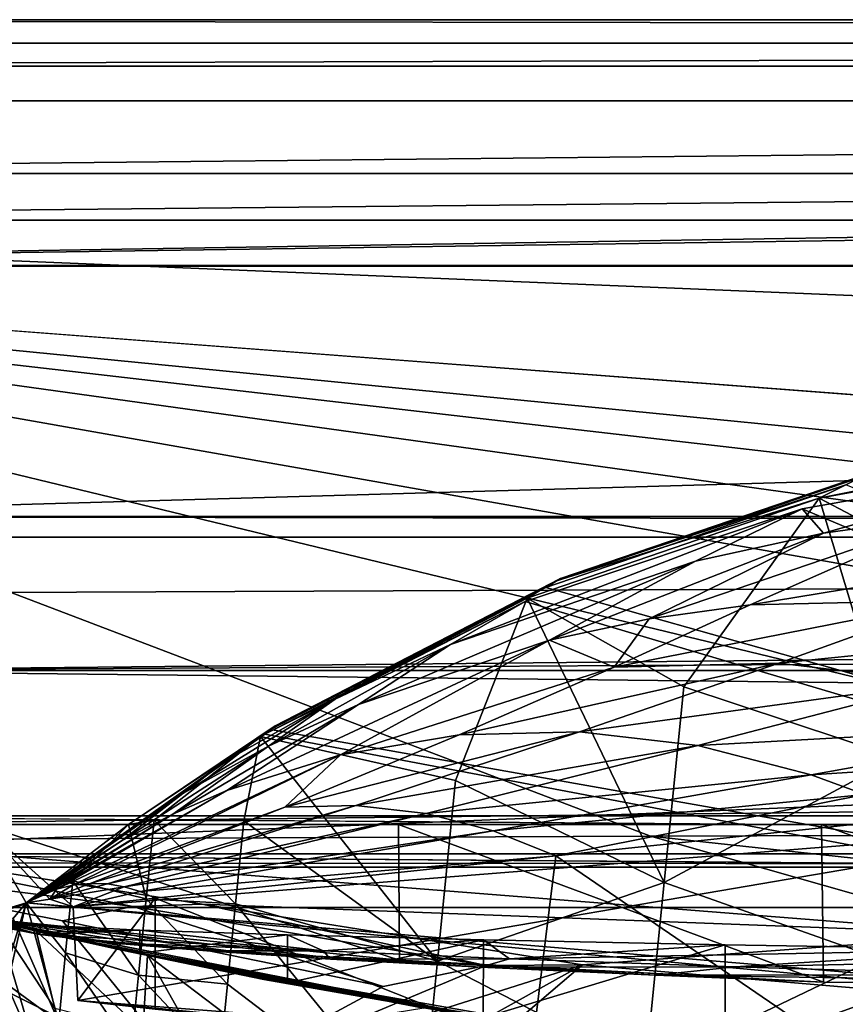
# Model space of a CAD drawing. Header units: metres. Extents: x -1004 to 0, y -808 to 0.
# Tile 38 of 136: x -926 to -873, y -64 to 0. Entities that reach past the tile are written whole.
import ezdxf

# ---------------------------------------------------------------- set-up
doc = ezdxf.new("R2010")
doc.units = ezdxf.units.M

msp = doc.modelspace()

# ---------------------------------------------------------------- linework, layer by layer
at = {"layer": 'None'}
for points in [[(-17.027203, -5.267202, 163.059998), (-987.0271, -5.267202, 163.059998), (-17.027203, -5.267202, 176.059509)], [(-987.0271, -5.267202, 163.059998), (-987.0271, -5.267202, 176.059265), (-17.027203, -5.267202, 176.059509)], [(-17.027203, -5.267202, 176.059509), (-987.0271, -5.267202, 176.059265), (-987.0271, -5.267202, 2050.060059)], [(-987.0271, -5.267202, 2063.060059), (-17.027203, -5.267202, 2063.060059), (-987.0271, -5.267202, 2050.060059)], [(-17.027203, -5.267202, 2063.060059), (-17.027203, -5.267202, 2050.060059), (-987.0271, -5.267202, 2050.060059)], [(-987.0271, -5.267202, 2050.060059), (-17.027203, -5.267202, 2050.060059), (-17.027203, -5.267202, 176.059509)], [(-953.0271, -32.2672, 2063.060059), (-17.027203, -5.267202, 2063.060059), (-987.0271, -5.267202, 2063.060059)], [(-987.0271, -5.267202, 163.059998), (-17.027203, -5.267202, 163.059998), (-953.0271, -32.2672, 163.059998)], [(-953.0271, -32.2672, 2063.060059), (-51.027081, -32.2672, 2063.060059), (-17.027203, -5.267202, 2063.060059)], [(-953.0271, -32.2672, 163.059998), (-17.027203, -5.267202, 163.059998), (-51.027081, -32.2672, 163.059998)], [(-852.688477, -26.753551, 1154.234619), (-854.394897, -27.473255, 1213.773315), (-874.368042, -31.07576, 1218.051392)], [(-874.368042, -31.07576, 1218.051392), (-871.638428, -29.704609, 1052.338989), (-852.688477, -26.753551, 1154.234619)], [(-874.368042, -31.07576, 1218.051392), (-854.394897, -27.473255, 1213.773315), (-867.946472, -34.459126, 1216.941772)], [(-856.787964, -28.459476, 1279.55957), (-875.474487, -31.764521, 1279.424438), (-783.276184, -70.478142, 1278.657349)], [(-875.474487, -31.764521, 1279.424438), (-856.787964, -28.459476, 1279.55957), (-874.098816, -33.356674, 1453.265259)], [(-856.787964, -28.459476, 1279.55957), (-865.658569, -32.178005, 1453.265259), (-874.098816, -33.356674, 1453.265259)], [(-871.638428, -29.704609, 1052.338989), (-891.488586, -36.465908, 1052.338989), (-871.153687, -29.474216, 939.653503)], [(-891.488586, -36.465908, 1052.338989), (-891.179199, -36.29105, 939.653503), (-871.153687, -29.474216, 939.653503)], [(-891.488586, -36.465908, 1052.338989), (-871.638428, -29.704609, 1052.338989), (-874.368042, -31.07576, 1218.051392)], [(-891.179199, -36.29105, 939.653503), (-872.631714, -30.217983, 763.355225), (-871.153687, -29.474216, 939.653503)], [(-891.179199, -36.29105, 939.653503), (-892.118896, -36.872192, 763.13147), (-872.631714, -30.217983, 763.355225)], [(-872.631714, -30.217983, 763.355225), (-892.118896, -36.872192, 763.13147), (-773.775024, -70.220131, 762.568176)], [(-893.327576, -37.581829, 1225.420898), (-891.488586, -36.465908, 1052.338989), (-874.368042, -31.07576, 1218.051392)], [(-893.327576, -37.581829, 1225.420898), (-874.368042, -31.07576, 1218.051392), (-883.162476, -43.331318, 1222.616211)], [(-883.162476, -43.331318, 1222.616211), (-874.368042, -31.07576, 1218.051392), (-869.300842, -47.927101, 1219.801636)], [(-869.300842, -47.927101, 1219.801636), (-874.368042, -31.07576, 1218.051392), (-867.946472, -34.459126, 1216.941772)], [(-893.468384, -37.789986, 1279.220337), (-875.474487, -31.764521, 1279.424438), (-898.313904, -40.592365, 1453.265259)], [(-898.313904, -40.592365, 1453.265259), (-875.474487, -31.764521, 1279.424438), (-882.400513, -35.169529, 1453.265259)], [(-783.276184, -70.478142, 1278.657349), (-875.474487, -31.764521, 1279.424438), (-893.468384, -37.789986, 1279.220337)], [(-875.474487, -31.764521, 1279.424438), (-874.098816, -33.356674, 1453.265259), (-882.400513, -35.169529, 1453.265259)], [(-948.0271, -33.606949, 2063.060059), (-56.027115, -33.606968, 2063.060059), (-953.0271, -32.2672, 2063.060059)], [(-56.027115, -33.606968, 2063.060059), (-51.027081, -32.2672, 2063.060059), (-953.0271, -32.2672, 2063.060059)], [(-51.027081, -32.2672, 163.059998), (-56.027115, -33.606968, 163.059998), (-953.0271, -32.2672, 163.059998)], [(-56.027115, -33.606968, 163.059998), (-948.0271, -33.606949, 163.059998), (-953.0271, -32.2672, 163.059998)], [(-874.098816, -33.356674, 1453.265259), (-865.658569, -32.178005, 1453.265259), (-885.420227, -38.921398, 1634.25647)], [(-865.658569, -32.178005, 1453.265259), (-878.852112, -38.016354, 1634.25647), (-885.420227, -38.921398, 1634.25647)], [(-878.852112, -38.016354, 1634.25647), (-865.658569, -32.178005, 1453.265259), (-856.1875, -34.288933, 1540.657104)], [(-948.0271, -33.606949, 2063.060059), (-944.366821, -37.2672, 2063.060059), (-56.027115, -33.606968, 2063.060059)], [(-56.027115, -33.606968, 163.059998), (-944.366821, -37.2672, 163.059998), (-948.0271, -33.606949, 163.059998)], [(-944.366821, -37.2672, 2063.060059), (-943.0271, -42.2672, 2063.060059), (-56.027115, -33.606968, 2063.060059)], [(-943.0271, -42.2672, 163.059998), (-944.366821, -37.2672, 163.059998), (-56.027115, -33.606968, 163.059998)], [(-56.027115, -33.606968, 2063.060059), (-943.0271, -42.2672, 2063.060059), (-59.687374, -37.267273, 2063.060059)], [(-59.687374, -37.267273, 163.059998), (-943.0271, -42.2672, 163.059998), (-56.027115, -33.606968, 163.059998)], [(-882.400513, -35.169529, 1453.265259), (-874.098816, -33.356674, 1453.265259), (-891.88385, -40.312008, 1634.25647)], [(-874.098816, -33.356674, 1453.265259), (-885.420227, -38.921398, 1634.25647), (-891.88385, -40.312008, 1634.25647)], [(-878.852112, -38.016354, 1634.25647), (-856.1875, -34.288933, 1540.657104), (-865.623779, -37.69347, 1634.25647)], [(-891.88385, -40.312008, 1634.25647), (-904.2901, -44.471645, 1634.25647), (-882.400513, -35.169529, 1453.265259)], [(-904.2901, -44.471645, 1634.25647), (-898.313904, -40.592365, 1453.265259), (-882.400513, -35.169529, 1453.265259)], [(-909.705933, -45.87458, 1052.338989), (-910.007324, -46.099503, 762.844849), (-891.179199, -36.29105, 939.653503)], [(-910.007324, -46.099503, 762.844849), (-892.118896, -36.872192, 763.13147), (-891.179199, -36.29105, 939.653503)], [(-891.488586, -36.465908, 1052.338989), (-909.705933, -45.87458, 1052.338989), (-891.179199, -36.29105, 939.653503)], [(-773.775024, -70.220131, 762.568176), (-892.118896, -36.872192, 763.13147), (-910.007324, -46.099503, 762.844849)], [(-909.705933, -45.87458, 1052.338989), (-891.488586, -36.465908, 1052.338989), (-893.327576, -37.581829, 1225.420898)], [(-943.0271, -42.2672, 2063.060059), (-61.027081, -42.267323, 2063.060059), (-59.687374, -37.267273, 2063.060059)], [(-59.687374, -37.267273, 163.059998), (-61.027081, -42.267323, 163.059998), (-943.0271, -42.2672, 163.059998)], [(-910.65387, -46.554379, 1236.817627), (-909.705933, -45.87458, 1052.338989), (-893.327576, -37.581829, 1225.420898)], [(-910.65387, -46.554379, 1236.817627), (-893.327576, -37.581829, 1225.420898), (-897.979309, -49.420689, 1230.280518)], [(-897.979309, -49.420689, 1230.280518), (-893.327576, -37.581829, 1225.420898), (-884.440125, -56.036221, 1226.682251)], [(-893.327576, -37.581829, 1225.420898), (-883.162476, -43.331318, 1222.616211), (-884.440125, -56.036221, 1226.682251)], [(-887.675659, -42.065689, 1731.960449), (-878.852112, -38.016354, 1634.25647), (-865.623779, -37.69347, 1634.25647)], [(-876.994202, -41.794182, 1731.960449), (-887.675659, -42.065689, 1731.960449), (-865.623779, -37.69347, 1634.25647)], [(-852.640442, -39.321369, 1634.25647), (-876.994202, -41.794182, 1731.960449), (-865.623779, -37.69347, 1634.25647)], [(-783.276184, -70.478142, 1278.657349), (-893.468384, -37.789986, 1279.220337), (-910.375854, -46.403618, 1278.951538)], [(-910.375854, -46.403618, 1278.951538), (-893.468384, -37.789986, 1279.220337), (-905.802856, -44.126198, 1453.265259)], [(-905.802856, -44.126198, 1453.265259), (-893.468384, -37.789986, 1279.220337), (-898.313904, -40.592365, 1453.265259)], [(-885.420227, -38.921398, 1634.25647), (-878.852112, -38.016354, 1634.25647), (-887.675659, -42.065689, 1731.960449)], [(-891.88385, -40.312008, 1634.25647), (-885.420227, -38.921398, 1634.25647), (-887.675659, -42.065689, 1731.960449)], [(-866.496887, -43.052418, 1731.960571), (-876.994202, -41.794182, 1731.960449), (-852.640442, -39.321369, 1634.25647)], [(-905.454346, -47.743015, 1829.659912), (-912.834229, -50.076942, 1829.660034), (-891.88385, -40.312008, 1634.25647)], [(-912.834229, -50.076942, 1829.660034), (-904.2901, -44.471645, 1634.25647), (-891.88385, -40.312008, 1634.25647)], [(-904.2901, -44.471645, 1634.25647), (-910.139771, -47.184059, 1634.25647), (-898.313904, -40.592365, 1453.265259)], [(-910.139771, -47.184059, 1634.25647), (-905.802856, -44.126198, 1453.265259), (-898.313904, -40.592365, 1453.265259)], [(-905.454346, -47.743015, 1829.659912), (-891.88385, -40.312008, 1634.25647), (-887.675659, -42.065689, 1731.960449)], [(-905.454346, -47.743015, 1829.659912), (-887.675659, -42.065689, 1731.960449), (-897.744507, -46.450539, 1829.659912)], [(-897.744507, -46.450539, 1829.659912), (-887.675659, -42.065689, 1731.960449), (-876.994202, -41.794182, 1731.960449)], [(-897.744507, -46.450539, 1829.659912), (-876.994202, -41.794182, 1731.960449), (-889.929565, -46.253555, 1829.659912)], [(-876.994202, -41.794182, 1731.960449), (-866.496887, -43.052418, 1731.960571), (-889.929565, -46.253555, 1829.659912)], [(-943.0271, -42.2672, 2063.060059), (-943.0271, -52.26717, 2063.060059), (-61.027081, -42.267323, 2063.060059)], [(-61.027081, -42.267323, 163.059998), (-61.026958, -52.26717, 163.059998), (-943.0271, -42.2672, 163.059998)], [(-943.0271, -42.2672, 163.059998), (-61.026958, -52.26717, 163.059998), (-943.0271, -52.26717, 163.059998)], [(-943.0271, -52.26717, 2063.060059), (-61.026958, -52.26717, 2063.060059), (-61.027081, -42.267323, 2063.060059)], [(-889.929565, -46.253555, 1829.659912), (-866.496887, -43.052418, 1731.960571), (-882.240662, -47.141766, 1829.660034)], [(-884.440125, -56.036221, 1226.682251), (-883.162476, -43.331318, 1222.616211), (-869.300842, -47.927101, 1219.801636)], [(-882.240662, -47.141766, 1829.660034), (-866.496887, -43.052418, 1731.960571), (-856.495056, -45.732166, 1731.960693)], [(-915.70105, -50.270897, 1634.25647), (-912.910706, -48.144794, 1453.265259), (-905.802856, -44.126198, 1453.265259)], [(-905.802856, -44.126198, 1453.265259), (-910.139771, -47.184059, 1634.25647), (-915.70105, -50.270897, 1634.25647)], [(-912.910706, -48.144794, 1453.265259), (-910.375854, -46.403618, 1278.951538), (-905.802856, -44.126198, 1453.265259)], [(-912.834229, -50.076942, 1829.660034), (-916.337158, -51.601444, 1829.660034), (-904.2901, -44.471645, 1634.25647)], [(-916.337158, -51.601444, 1829.660034), (-910.139771, -47.184059, 1634.25647), (-904.2901, -44.471645, 1634.25647)], [(-919.221069, -52.272526, 1245.615967), (-925.867615, -57.367516, 1256.07312), (-909.705933, -45.87458, 1052.338989)], [(-925.867615, -57.367516, 1256.07312), (-925.867615, -57.367516, 762.510254), (-909.705933, -45.87458, 1052.338989)], [(-909.705933, -45.87458, 1052.338989), (-925.867615, -57.367516, 762.510254), (-910.007324, -46.099503, 762.844849)], [(-910.65387, -46.554379, 1236.817627), (-919.221069, -52.272526, 1245.615967), (-909.705933, -45.87458, 1052.338989)], [(-856.495056, -45.732166, 1731.960693), (-874.8927, -49.043041, 1829.660156), (-882.240662, -47.141766, 1829.660034)], [(-851.763123, -47.550056, 1731.960815), (-874.8927, -49.043041, 1829.660156), (-856.495056, -45.732166, 1731.960693)], [(-910.007324, -46.099503, 762.844849), (-925.867615, -57.367516, 762.510254), (-773.775024, -70.220131, 762.568176)], [(-925.867615, -57.367516, 1278.625366), (-783.276184, -70.478142, 1278.657349), (-910.375854, -46.403618, 1278.951538)], [(-925.867615, -57.367516, 1278.625366), (-910.375854, -46.403618, 1278.951538), (-912.910706, -48.144794, 1453.265259)], [(-919.221069, -52.272526, 1245.615967), (-910.65387, -46.554379, 1236.817627), (-917.564575, -52.001438, 1243.96936)], [(-917.564575, -52.001438, 1243.96936), (-910.65387, -46.554379, 1236.817627), (-911.725647, -52.02964, 1239.2854)], [(-910.65387, -46.554379, 1236.817627), (-899.158569, -61.147278, 1235.195801), (-911.725647, -52.02964, 1239.2854)], [(-899.158569, -61.147278, 1235.195801), (-910.65387, -46.554379, 1236.817627), (-897.979309, -49.420689, 1230.280518)], [(-909.082764, -51.141449, 1927.359497), (-889.929565, -46.253555, 1829.659912), (-904.455017, -51.044762, 1927.359497)], [(-897.744507, -46.450539, 1829.659912), (-889.929565, -46.253555, 1829.659912), (-909.082764, -51.141449, 1927.359497)], [(-909.082764, -51.141449, 1927.359497), (-905.454346, -47.743015, 1829.659912), (-897.744507, -46.450539, 1829.659912)], [(-904.455017, -51.044762, 1927.359497), (-889.929565, -46.253555, 1829.659912), (-882.240662, -47.141766, 1829.660034)], [(-910.139771, -47.184059, 1634.25647), (-916.337158, -51.601444, 1829.660034), (-919.686768, -53.340626, 1829.660156)], [(-910.139771, -47.184059, 1634.25647), (-919.686768, -53.340626, 1829.660156), (-915.70105, -50.270897, 1634.25647)], [(-882.240662, -47.141766, 1829.660034), (-899.89917, -51.569859, 1927.359619), (-904.455017, -51.044762, 1927.359497)], [(-874.8927, -49.043041, 1829.660156), (-899.89917, -51.569859, 1927.359619), (-882.240662, -47.141766, 1829.660034)], [(-922.830383, -56.2229, 2025.059082), (-923.909424, -56.479961, 2025.059204), (-905.454346, -47.743015, 1829.659912)], [(-923.909424, -56.479961, 2025.059204), (-912.834229, -50.076942, 1829.660034), (-905.454346, -47.743015, 1829.659912)], [(-922.830383, -56.2229, 2025.059082), (-905.454346, -47.743015, 1829.659912), (-909.082764, -51.141449, 1927.359497)], [(-884.440125, -56.036221, 1226.682251), (-869.300842, -47.927101, 1219.801636), (-870.610107, -60.946262, 1224.271973)], [(-851.763123, -47.550056, 1731.960815), (-871.404663, -50.3367, 1829.660278), (-874.8927, -49.043041, 1829.660156)], [(-925.828735, -57.41428, 1453.266602), (-925.867615, -57.367516, 1278.625366), (-912.910706, -48.144794, 1453.265259)], [(-925.830811, -57.411781, 1540.656372), (-912.910706, -48.144794, 1453.265259), (-915.70105, -50.270897, 1634.25647)], [(-925.830811, -57.411781, 1540.656372), (-925.828735, -57.41428, 1453.266602), (-912.910706, -48.144794, 1453.265259)], [(-874.8927, -49.043041, 1829.660156), (-895.53479, -52.67757, 1927.359619), (-899.89917, -51.569859, 1927.359619)], [(-871.404663, -50.3367, 1829.660278), (-895.53479, -52.67757, 1927.359619), (-874.8927, -49.043041, 1829.660156)], [(-899.158569, -61.147278, 1235.195801), (-897.979309, -49.420689, 1230.280518), (-884.440125, -56.036221, 1226.682251)], [(-919.686768, -53.340626, 1829.660156), (-925.839111, -57.401924, 1634.25647), (-915.70105, -50.270897, 1634.25647)], [(-925.839111, -57.401924, 1634.25647), (-925.833069, -57.409103, 1585.268311), (-915.70105, -50.270897, 1634.25647)], [(-915.70105, -50.270897, 1634.25647), (-925.833069, -57.409103, 1585.268311), (-925.831116, -57.411423, 1562.071289)], [(-925.831116, -57.411423, 1562.071289), (-925.830811, -57.411781, 1540.656372), (-915.70105, -50.270897, 1634.25647)], [(-923.909424, -56.479961, 2025.059204), (-924.42804, -56.658363, 2025.059204), (-912.834229, -50.076942, 1829.660034)], [(-924.42804, -56.658363, 2025.059204), (-916.337158, -51.601444, 1829.660034), (-912.834229, -50.076942, 1829.660034)], [(-871.404663, -50.3367, 1829.660278), (-891.463135, -54.301071, 1927.359741), (-895.53479, -52.67757, 1927.359619)], [(-868.06604, -51.834335, 1829.660278), (-891.463135, -54.301071, 1927.359741), (-871.404663, -50.3367, 1829.660278)], [(-921.717407, -56.108017, 2025.059082), (-922.830383, -56.2229, 2025.059082), (-909.082764, -51.141449, 1927.359497)], [(-904.455017, -51.044762, 1927.359497), (-920.59906, -56.140129, 2025.05896), (-921.717407, -56.108017, 2025.059082)], [(-921.717407, -56.108017, 2025.059082), (-909.082764, -51.141449, 1927.359497), (-904.455017, -51.044762, 1927.359497)], [(-899.89917, -51.569859, 1927.359619), (-920.59906, -56.140129, 2025.05896), (-904.455017, -51.044762, 1927.359497)], [(-916.337158, -51.601444, 1829.660034), (-924.928894, -56.867413, 2025.059204), (-919.686768, -53.340626, 1829.660156)], [(-924.42804, -56.658363, 2025.059204), (-924.928894, -56.867413, 2025.059204), (-916.337158, -51.601444, 1829.660034)], [(-899.89917, -51.569859, 1927.359619), (-919.503906, -56.316544, 2025.05896), (-920.59906, -56.140129, 2025.05896)], [(-895.53479, -52.67757, 1927.359619), (-919.503906, -56.316544, 2025.05896), (-899.89917, -51.569859, 1927.359619)], [(-782.598877, -52.26717, 2039.088379), (-481.596069, -52.26717, 2033.802246), (-943.0271, -52.26717, 2063.060059)], [(-481.596069, -52.26717, 2033.802246), (-428.863464, -52.26717, 2035.059937), (-943.0271, -52.26717, 2063.060059)], [(-943.0271, -52.26717, 2063.060059), (-428.863464, -52.26717, 2035.059937), (-61.026958, -52.26717, 2063.060059)], [(-901.685364, -52.26717, 201.470932), (-928.818237, -52.26717, 208.034576), (-943.0271, -52.26717, 163.059998)], [(-943.0271, -52.26717, 2063.060059), (-928.818237, -52.26717, 2045.059814), (-855.607971, -52.26717, 2044.407715)], [(-61.026958, -52.26717, 163.059998), (-407.772705, -52.26717, 179.05925), (-943.0271, -52.26717, 163.059998)], [(-407.772705, -52.26717, 179.05925), (-428.346069, -52.26717, 179.737396), (-943.0271, -52.26717, 163.059998)], [(-943.0271, -52.26717, 163.059998), (-428.346069, -52.26717, 179.737396), (-449.178162, -52.26717, 181.812668)], [(-449.178162, -52.26717, 181.812668), (-470.251709, -52.26717, 185.372299), (-943.0271, -52.26717, 163.059998)], [(-470.251709, -52.26717, 185.372299), (-763.151001, -52.26717, 196.518036), (-943.0271, -52.26717, 163.059998)], [(-943.0271, -52.26717, 163.059998), (-763.151001, -52.26717, 196.518036), (-790.978271, -52.26717, 194.345261)], [(-790.978271, -52.26717, 194.345261), (-801.491638, -52.26717, 193.822479), (-943.0271, -52.26717, 163.059998)], [(-801.491638, -52.26717, 193.822479), (-818.775513, -52.26717, 193.498016), (-943.0271, -52.26717, 163.059998)], [(-943.0271, -52.26717, 163.059998), (-818.775513, -52.26717, 193.498016), (-846.492188, -52.26717, 194.364212)], [(-846.492188, -52.26717, 194.364212), (-874.227417, -52.26717, 196.990601), (-943.0271, -52.26717, 163.059998)], [(-874.227417, -52.26717, 196.990601), (-901.685364, -52.26717, 201.470932), (-943.0271, -52.26717, 163.059998)], [(-855.607971, -52.26717, 2044.407715), (-782.598877, -52.26717, 2039.088379), (-943.0271, -52.26717, 2063.060059)], [(-928.818237, -58.369823, 211.056656), (-928.818237, -52.26717, 208.034576), (-901.635925, -61.088501, 205.401947)], [(-928.818237, -52.26717, 208.034576), (-901.685364, -52.26717, 201.470932), (-901.635925, -61.088501, 205.401947)], [(-855.607971, -52.26717, 2044.407715), (-928.818237, -52.26717, 2045.059814), (-922.820313, -57.623161, 2044.115356)], [(-922.820313, -57.623161, 2044.115356), (-928.818237, -52.26717, 2045.059814), (-924.326233, -57.121471, 2044.228638)], [(-928.818237, -52.26717, 2045.059814), (-925.867737, -57.367462, 2044.160522), (-924.326233, -57.121471, 2044.228638)], [(-928.818237, -52.26717, 2045.059814), (-928.818237, -58.256737, 2044.003784), (-925.867737, -57.367462, 2044.160522)], [(-925.867615, -57.367516, 1256.07312), (-919.221069, -52.272526, 1245.615967), (-922.836121, -55.942902, 1251.088013)], [(-919.221069, -52.272526, 1245.615967), (-918.078186, -57.109047, 1246.497681), (-922.836121, -55.942902, 1251.088013)], [(-922.522766, -63.709461, 2043.042114), (-855.607971, -52.26717, 2044.407715), (-922.820313, -57.623161, 2044.115356)], [(-855.607971, -52.26717, 2044.407715), (-922.522766, -63.709461, 2043.042114), (-852.293396, -69.142151, 2041.302856)], [(-918.078186, -57.109047, 1246.497681), (-919.221069, -52.272526, 1245.615967), (-917.564575, -52.001438, 1243.96936)], [(-918.078186, -57.109047, 1246.497681), (-917.564575, -52.001438, 1243.96936), (-912.267578, -57.418598, 1241.788574)], [(-917.564575, -52.001438, 1243.96936), (-911.725647, -52.02964, 1239.2854), (-912.267578, -57.418598, 1241.788574)], [(-911.725647, -52.02964, 1239.2854), (-899.158569, -61.147278, 1235.195801), (-912.267578, -57.418598, 1241.788574)], [(-901.635925, -61.088501, 205.401947), (-901.685364, -52.26717, 201.470932), (-874.087219, -62.515808, 201.244476)], [(-901.685364, -52.26717, 201.470932), (-874.227417, -52.26717, 196.990601), (-874.087219, -62.515808, 201.244476)], [(-891.463135, -54.301071, 1927.359741), (-868.06604, -51.834335, 1829.660278), (-870.688416, -68.505379, 1841.093872)], [(-874.087219, -62.515808, 201.244476), (-874.227417, -52.26717, 196.990601), (-846.22644, -62.611012, 198.468399)], [(-874.227417, -52.26717, 196.990601), (-846.492188, -52.26717, 194.364212), (-846.22644, -62.611012, 198.468399)], [(-895.53479, -52.67757, 1927.359619), (-918.458557, -56.627403, 2025.05896), (-919.503906, -56.316544, 2025.05896)], [(-891.463135, -54.301071, 1927.359741), (-918.458557, -56.627403, 2025.05896), (-895.53479, -52.67757, 1927.359619)], [(-924.928894, -56.867413, 2025.059204), (-925.867432, -57.36787, 2025.059326), (-919.686768, -53.340626, 1829.660156)], [(-925.867432, -57.36787, 2025.059326), (-925.839111, -57.401924, 1634.25647), (-919.686768, -53.340626, 1829.660156)], [(-891.463135, -54.301071, 1927.359741), (-917.485474, -57.056953, 2025.05896), (-918.458557, -56.627403, 2025.05896)], [(-893.000244, -66.756538, 1933.362671), (-917.485474, -57.056953, 2025.05896), (-891.463135, -54.301071, 1927.359741)], [(-893.000244, -66.756538, 1933.362671), (-891.463135, -54.301071, 1927.359741), (-870.688416, -68.505379, 1841.093872)], [(-925.867615, -57.367516, 1256.07312), (-922.836121, -55.942902, 1251.088013), (-923.306213, -60.617924, 1253.873413)], [(-920.59906, -56.140129, 2025.05896), (-924.326233, -57.121471, 2044.228638), (-921.717407, -56.108017, 2025.059082)], [(-921.717407, -56.108017, 2025.059082), (-924.326233, -57.121471, 2044.228638), (-922.830383, -56.2229, 2025.059082)], [(-919.503906, -56.316544, 2025.05896), (-924.326233, -57.121471, 2044.228638), (-920.59906, -56.140129, 2025.05896)], [(-924.326233, -57.121471, 2044.228638), (-923.909424, -56.479961, 2025.059204), (-922.830383, -56.2229, 2025.059082)], [(-923.306213, -60.617924, 1253.873413), (-922.836121, -55.942902, 1251.088013), (-918.575806, -62.056973, 1249.331421)], [(-922.836121, -55.942902, 1251.088013), (-918.078186, -57.109047, 1246.497681), (-918.575806, -62.056973, 1249.331421)], [(-899.158569, -61.147278, 1235.195801), (-884.440125, -56.036221, 1226.682251), (-885.658936, -68.15609, 1232.253174)], [(-885.658936, -68.15609, 1232.253174), (-884.440125, -56.036221, 1226.682251), (-870.610107, -60.946262, 1224.271973)], [(-924.326233, -57.121471, 2044.228638), (-925.867737, -57.367462, 2044.160522), (-923.909424, -56.479961, 2025.059204)], [(-925.867737, -57.367462, 2044.160522), (-924.42804, -56.658363, 2025.059204), (-923.909424, -56.479961, 2025.059204)], [(-924.42804, -56.658363, 2025.059204), (-925.867737, -57.367462, 2044.160522), (-924.928894, -56.867413, 2025.059204)], [(-925.867737, -57.367462, 2044.160522), (-925.867432, -57.36787, 2025.059326), (-924.928894, -56.867413, 2025.059204)], [(-919.503906, -56.316544, 2025.05896), (-922.820313, -57.623161, 2044.115356), (-924.326233, -57.121471, 2044.228638)], [(-918.458557, -56.627403, 2025.05896), (-922.820313, -57.623161, 2044.115356), (-919.503906, -56.316544, 2025.05896)], [(-918.458557, -56.627403, 2025.05896), (-917.490723, -57.066193, 2025.059814), (-922.820313, -57.623161, 2044.115356)], [(-917.485474, -57.056953, 2025.05896), (-917.490723, -57.066193, 2025.059814), (-918.458557, -56.627403, 2025.05896)], [(-928.818237, -58.256737, 2044.003784), (-925.867432, -57.36787, 2025.059326), (-925.867737, -57.367462, 2044.160522)], [(-928.818237, -58.369823, 1278.591553), (-928.818237, -67.039001, 1278.365601), (-925.867615, -57.367516, 1278.625366)], [(-928.818237, -67.039001, 1278.365601), (-783.276184, -70.478142, 1278.657349), (-925.867615, -57.367516, 1278.625366)], [(-925.867615, -57.367516, 1278.625366), (-925.828735, -57.41428, 1453.266602), (-928.818237, -58.369823, 1278.591553)], [(-925.839111, -57.401924, 1634.25647), (-925.867432, -57.36787, 2025.059326), (-928.818237, -58.256737, 2044.003784)], [(-925.833069, -57.409103, 1585.268311), (-925.839111, -57.401924, 1634.25647), (-928.818237, -58.369823, 1278.591553)], [(-928.818237, -58.369823, 1278.591553), (-925.839111, -57.401924, 1634.25647), (-928.818237, -58.256737, 2044.003784)], [(-925.831116, -57.411423, 1562.071289), (-925.833069, -57.409103, 1585.268311), (-928.818237, -58.369823, 1278.591553)], [(-928.818237, -58.369823, 1278.591553), (-925.830811, -57.411781, 1540.656372), (-925.831116, -57.411423, 1562.071289)], [(-925.828735, -57.41428, 1453.266602), (-925.830811, -57.411781, 1540.656372), (-928.818237, -58.369823, 1278.591553)], [(-925.867615, -57.367516, 762.510254), (-925.867615, -57.367516, 1256.07312), (-928.817993, -58.256733, 762.479431)], [(-925.867615, -57.367516, 1256.07312), (-928.817993, -58.256733, 1263.797241), (-928.817993, -58.256733, 762.479431)], [(-925.867615, -57.367516, 762.510254), (-928.817993, -58.256733, 762.479431), (-928.085938, -66.877319, 762.256714)], [(-928.817993, -58.256733, 1263.797241), (-925.867615, -57.367516, 1256.07312), (-926.715332, -58.384823, 1258.106567)], [(-925.867615, -57.367516, 762.510254), (-928.085938, -66.877319, 762.256714), (-773.775024, -70.220131, 762.568176)], [(-926.715332, -58.384823, 1258.106567), (-925.867615, -57.367516, 1256.07312), (-923.758789, -65.118202, 1256.939575)], [(-923.758789, -65.118202, 1256.939575), (-925.867615, -57.367516, 1256.07312), (-923.306213, -60.617924, 1253.873413)], [(-922.522766, -63.709461, 2043.042114), (-922.820313, -57.623161, 2044.115356), (-917.490723, -57.066193, 2025.059814)], [(-917.490723, -64.268204, 2025.059814), (-922.522766, -63.709461, 2043.042114), (-917.490723, -57.066193, 2025.059814)], [(-918.575806, -62.056973, 1249.331421), (-918.078186, -57.109047, 1246.497681), (-912.793457, -62.648281, 1244.614136)], [(-918.078186, -57.109047, 1246.497681), (-912.267578, -57.418598, 1241.788574), (-912.793457, -62.648281, 1244.614136)], [(-917.490723, -57.066193, 2025.059814), (-917.485474, -57.056953, 2025.05896), (-893.000244, -66.756538, 1933.362671)], [(-917.490723, -64.268204, 2025.059814), (-917.490723, -57.066193, 2025.059814), (-893.000244, -66.756538, 1933.362671)], [(-912.793457, -62.648281, 1244.614136), (-912.267578, -57.418598, 1241.788574), (-900.269958, -72.19928, 1241.495239)], [(-912.267578, -57.418598, 1241.788574), (-899.158569, -61.147278, 1235.195801), (-900.269958, -72.19928, 1241.495239)], [(-927.728027, -58.621269, 744.493774), (-928.828857, -58.368828, 750.049561), (-924.241577, -59.424858, 664.83783)], [(-924.241577, -59.424858, 664.83783), (-928.828857, -58.368828, 750.049561), (-928.818604, -58.369869, 664.865356)], [(-924.241577, -59.424858, 664.83783), (-928.818604, -58.369869, 664.865356), (-928.818237, -58.369823, 661.559753)], [(-927.786987, -58.888844, 597.339539), (-928.818237, -58.369823, 544.202271), (-924.992615, -59.42281, 539.531677)], [(-928.818237, -58.369823, 544.202271), (-928.818237, -58.369823, 488.678009), (-924.992615, -59.42281, 539.531677)], [(-924.992615, -59.42281, 539.531677), (-928.818237, -58.369823, 488.678009), (-920.43457, -59.95549, 481.946411)], [(-928.818237, -58.369823, 488.678009), (-921.571472, -59.777386, 428.519348), (-920.43457, -59.95549, 481.946411)], [(-928.818237, -58.369823, 488.678009), (-928.818237, -58.369823, 433.153748), (-921.571472, -59.777386, 428.519348)], [(-928.818237, -58.369823, 433.153748), (-917.579773, -60.128395, 372.243011), (-921.571472, -59.777386, 428.519348)], [(-928.818237, -58.369823, 433.153748), (-928.818237, -58.369823, 322.105194), (-917.579773, -60.128395, 372.243011)], [(-928.818237, -58.369823, 322.105194), (-912.740051, -60.477859, 316.233032), (-917.579773, -60.128395, 372.243011)], [(-912.740051, -60.477859, 316.233032), (-928.818237, -58.369823, 322.105194), (-907.069885, -60.825478, 260.53949)], [(-928.818237, -58.369823, 322.105194), (-928.818237, -58.369823, 211.056656), (-907.069885, -60.825478, 260.53949)], [(-907.069885, -60.825478, 260.53949), (-928.818237, -58.369823, 211.056656), (-901.635925, -61.088501, 205.401947)], [(-928.818237, -58.369823, 654.938782), (-928.789734, -58.376774, 654.6026), (-910.445374, -62.33287, 664.761841)], [(-910.445374, -62.33287, 664.761841), (-919.652039, -60.437534, 664.81134), (-928.818237, -58.369823, 654.938782)], [(-919.652039, -60.437534, 664.81134), (-928.818237, -58.369823, 661.559753), (-928.818237, -58.369823, 654.938782)], [(-919.652039, -60.437534, 664.81134), (-924.241577, -59.424858, 664.83783), (-928.818237, -58.369823, 661.559753)], [(-928.789734, -58.376774, 654.6026), (-928.771301, -58.381115, 653.667236), (-910.445374, -62.33287, 664.761841)], [(-910.445374, -62.33287, 664.761841), (-928.771301, -58.381115, 653.667236), (-891.932373, -65.597656, 664.676575)], [(-928.771301, -58.381115, 653.667236), (-928.452087, -58.456234, 637.479309), (-891.932373, -65.597656, 664.676575)], [(-891.932373, -65.597656, 664.676575), (-928.452087, -58.456234, 637.479309), (-928.279846, -58.496197, 628.749451)], [(-924.93158, -59.260029, 573.551392), (-928.279846, -58.496197, 628.749451), (-924.933044, -58.815586, 573.570435)], [(-924.933044, -58.815586, 573.570435), (-928.279846, -58.496197, 628.749451), (-927.218262, -58.879475, 596.433411)], [(-928.279846, -58.496197, 628.749451), (-924.93158, -59.260029, 573.551392), (-891.932373, -65.597656, 664.676575)], [(-927.728027, -58.621269, 744.493774), (-924.531433, -69.41909, 745.470581), (-928.09668, -66.859627, 750.049561)], [(-925.231628, -59.188671, 739.936157), (-927.728027, -58.621269, 744.493774), (-919.652039, -60.437534, 664.81134)], [(-919.652039, -60.437534, 664.81134), (-927.728027, -58.621269, 744.493774), (-924.241577, -59.424858, 664.83783)], [(-924.531433, -69.41909, 745.470581), (-927.728027, -58.621269, 744.493774), (-924.016968, -64.229713, 741.200562)], [(-927.728027, -58.621269, 744.493774), (-925.231628, -59.188671, 739.936157), (-924.016968, -64.229713, 741.200562)], [(-924.992615, -59.42281, 539.531677), (-924.933044, -58.815586, 573.570435), (-927.218262, -58.879475, 596.433411)], [(-927.142639, -62.634193, 1261.050537), (-926.715332, -58.384823, 1258.106567), (-923.758789, -65.118202, 1256.939575)], [(-918.486389, -59.134487, 518.474976), (-924.933044, -58.815586, 573.570435), (-924.992615, -59.42281, 539.531677)], [(-918.486389, -59.134487, 518.474976), (-924.93158, -59.260029, 573.551392), (-924.933044, -58.815586, 573.570435)], [(-924.992615, -59.42281, 539.531677), (-927.218262, -58.879475, 596.433411), (-927.786987, -58.888844, 597.339539)], [(-917.988342, -60.763275, 732.576111), (-925.231628, -59.188671, 739.936157), (-910.445374, -62.33287, 664.761841)], [(-910.445374, -62.33287, 664.761841), (-925.231628, -59.188671, 739.936157), (-919.652039, -60.437534, 664.81134)], [(-924.016968, -64.229713, 741.200562), (-925.231628, -59.188671, 739.936157), (-918.29657, -65.67765, 735.875305)], [(-925.231628, -59.188671, 739.936157), (-917.988342, -60.763275, 732.576111), (-918.29657, -65.67765, 735.875305)], [(-906.576477, -60.47155, 421.610016), (-918.486389, -59.134487, 518.474976), (-924.992615, -59.42281, 539.531677)], [(-924.992615, -59.42281, 539.531677), (-920.43457, -59.95549, 481.946411), (-906.576477, -60.47155, 421.610016)], [(-918.484192, -60.642735, 518.447937), (-924.93158, -59.260029, 573.551392), (-918.486389, -59.134487, 518.474976)], [(-924.93158, -59.260029, 573.551392), (-918.484192, -60.642735, 518.447937), (-891.932373, -65.597656, 664.676575)], [(-908.892883, -59.452984, 463.450043), (-918.484192, -60.642735, 518.447937), (-918.486389, -59.134487, 518.474976)], [(-906.576477, -60.47155, 421.610016), (-908.892883, -59.452984, 463.450043), (-918.486389, -59.134487, 518.474976)], [(-908.893433, -62.553913, 463.431458), (-918.484192, -60.642735, 518.447937), (-908.892883, -59.452984, 463.450043)], [(-896.175964, -59.769943, 408.690247), (-908.893433, -62.553913, 463.431458), (-908.892883, -59.452984, 463.450043)], [(-896.175964, -59.769943, 408.690247), (-908.892883, -59.452984, 463.450043), (-906.576477, -60.47155, 421.610016)], [(-920.43457, -59.95549, 481.946411), (-921.571472, -59.777386, 428.519348), (-914.128357, -60.486275, 424.688385)], [(-921.571472, -59.777386, 428.519348), (-917.579773, -60.128395, 372.243011), (-914.128357, -60.486275, 424.688385)], [(-920.43457, -59.95549, 481.946411), (-914.128357, -60.486275, 424.688385), (-906.576477, -60.47155, 421.610016)], [(-896.182922, -64.828827, 408.694), (-908.893433, -62.553913, 463.431458), (-896.175964, -59.769943, 408.690247)], [(-894.477844, -60.99596, 364.420197), (-896.175964, -59.769943, 408.690247), (-906.576477, -60.47155, 421.610016)], [(-880.468567, -60.082378, 354.712158), (-896.182922, -64.828827, 408.694), (-896.175964, -59.769943, 408.690247)], [(-880.481384, -67.187546, 354.737274), (-896.182922, -64.828827, 408.694), (-880.468567, -60.082378, 354.712158)], [(-894.477844, -60.99596, 364.420197), (-880.468567, -60.082378, 354.712158), (-896.175964, -59.769943, 408.690247)], [(-861.907532, -60.387306, 302.031281), (-880.468567, -60.082378, 354.712158), (-894.477844, -60.99596, 364.420197)], [(-861.907532, -60.387306, 302.031281), (-880.481384, -67.187546, 354.737274), (-880.468567, -60.082378, 354.712158)], [(-923.306213, -60.617924, 1253.873413), (-919.055481, -66.827217, 1252.461548), (-923.758789, -65.118202, 1256.939575)], [(-919.055481, -66.827217, 1252.461548), (-923.306213, -60.617924, 1253.873413), (-918.575806, -62.056973, 1249.331421)], [(-891.932373, -65.597656, 664.676575), (-918.484192, -60.642735, 518.447937), (-882.68689, -66.958031, 433.010468)], [(-918.484192, -60.642735, 518.447937), (-908.893433, -62.553913, 463.431458), (-882.68689, -66.958031, 433.010468)], [(-914.128357, -60.486275, 424.688385), (-917.579773, -60.128395, 372.243011), (-906.096802, -61.014565, 367.861115)], [(-917.579773, -60.128395, 372.243011), (-912.740051, -60.477859, 316.233032), (-906.096802, -61.014565, 367.861115)], [(-906.576477, -60.47155, 421.610016), (-914.128357, -60.486275, 424.688385), (-906.096802, -61.014565, 367.861115)], [(-906.096802, -61.014565, 367.861115), (-912.740051, -60.477859, 316.233032), (-896.369324, -61.539764, 311.566528)], [(-912.740051, -60.477859, 316.233032), (-907.069885, -60.825478, 260.53949), (-896.369324, -61.539764, 311.566528)], [(-894.477844, -60.99596, 364.420197), (-906.576477, -60.47155, 421.610016), (-906.096802, -61.014565, 367.861115)], [(-879.835388, -61.515736, 308.029449), (-861.907532, -60.387306, 302.031281), (-894.477844, -60.99596, 364.420197)], [(-861.921448, -69.336182, 302.062042), (-880.481384, -67.187546, 354.737274), (-861.907532, -60.387306, 302.031281)], [(-840.567627, -60.683678, 250.828857), (-861.907532, -60.387306, 302.031281), (-879.835388, -61.515736, 308.029449)], [(-862.701416, -62.02998, 252.588043), (-840.567627, -60.683678, 250.828857), (-879.835388, -61.515736, 308.029449)], [(-918.29657, -65.67765, 735.875305), (-917.988342, -60.763275, 732.576111), (-911.67865, -72.002487, 734.58783)], [(-900.046692, -64.200493, 722.407898), (-917.988342, -60.763275, 732.576111), (-891.932373, -65.597656, 664.676575)], [(-891.932373, -65.597656, 664.676575), (-917.988342, -60.763275, 732.576111), (-910.445374, -62.33287, 664.761841)], [(-917.988342, -60.763275, 732.576111), (-911.083435, -65.998505, 730.252441), (-911.67865, -72.002487, 734.58783)], [(-917.988342, -60.763275, 732.576111), (-900.046692, -64.200493, 722.407898), (-911.083435, -65.998505, 730.252441)], [(-896.369324, -61.539764, 311.566528), (-907.069885, -60.825478, 260.53949), (-884.980896, -62.061275, 255.904861)], [(-907.069885, -60.825478, 260.53949), (-874.087219, -62.515808, 201.244476), (-884.980896, -62.061275, 255.904861)], [(-901.635925, -61.088501, 205.401947), (-874.087219, -62.515808, 201.244476), (-907.069885, -60.825478, 260.53949)], [(-906.096802, -61.014565, 367.861115), (-896.369324, -61.539764, 311.566528), (-894.477844, -60.99596, 364.420197)], [(-900.269958, -72.19928, 1241.495239), (-899.158569, -61.147278, 1235.195801), (-885.658936, -68.15609, 1232.253174)], [(-896.369324, -61.539764, 311.566528), (-879.835388, -61.515736, 308.029449), (-894.477844, -60.99596, 364.420197)], [(-871.855408, -73.329567, 1230.282104), (-885.658936, -68.15609, 1232.253174), (-870.610107, -60.946262, 1224.271973)], [(-879.835388, -61.515736, 308.029449), (-896.369324, -61.539764, 311.566528), (-884.980896, -62.061275, 255.904861)], [(-862.701416, -62.02998, 252.588043), (-879.835388, -61.515736, 308.029449), (-884.980896, -62.061275, 255.904861)], [(-884.980896, -62.061275, 255.904861), (-846.22644, -62.611012, 198.468399), (-862.701416, -62.02998, 252.588043)], [(-924.192017, -69.42601, 1260.272339), (-927.551208, -66.696701, 1264.24353), (-927.142639, -62.634193, 1261.050537)], [(-924.192017, -69.42601, 1260.272339), (-927.142639, -62.634193, 1261.050537), (-923.758789, -65.118202, 1256.939575)], [(-919.055481, -66.827217, 1252.461548), (-918.575806, -62.056973, 1249.331421), (-913.301514, -67.700272, 1247.751831)], [(-913.301514, -67.700272, 1247.751831), (-918.575806, -62.056973, 1249.331421), (-912.793457, -62.648281, 1244.614136)], [(-912.793457, -62.648281, 1244.614136), (-900.269958, -72.19928, 1241.495239), (-913.301514, -67.700272, 1247.751831)], [(-882.68689, -66.958031, 433.010468), (-908.893433, -62.553913, 463.431458), (-896.182922, -64.828827, 408.694)], [(-884.980896, -62.061275, 255.904861), (-874.087219, -62.515808, 201.244476), (-846.22644, -62.611012, 198.468399)], [(-852.293396, -69.142151, 2041.302856), (-922.522766, -63.709461, 2043.042114), (-883.663513, -67.541855, 2025.059814)], [(-883.663513, -67.541855, 2025.059814), (-922.522766, -63.709461, 2043.042114), (-917.490723, -64.268204, 2025.059814)]]:
    msp.add_3dface(points, dxfattribs=at)
at = {"layer": 'None012310'}
for points in [[(-1001.018677, -3.016087, 2111.019775), (-0.018654, -0.016087, 2111.019775), (-1004.018677, -0.016087, 2111.019775)], [(-1004.018677, -0.016087, 2050.999756), (-0.018654, -0.016087, 2050.999756), (-988.018677, -16.016087, 2050.999756)], [(-1004.018677, -0.016087, 2050.999756), (-1004.018677, -0.016087, 2111.019775), (-0.018654, -0.016087, 2050.999756)], [(-1004.018677, -0.016087, 2111.019775), (-0.018654, -0.016087, 2111.019775), (-0.018654, -0.016087, 2050.999756)], [(-1001.018677, -3.016087, 2111.019775), (-3.018654, -3.016087, 2111.019775), (-0.018654, -0.016087, 2111.019775)], [(-0.018654, -0.016087, 2050.999756), (-16.018654, -16.016087, 2050.999756), (-988.018677, -16.016087, 2050.999756)], [(-3.018654, -3.016087, 2053.855713), (-1001.018677, -3.016087, 2053.855713), (-991.018677, -13.016087, 2053.855713)], [(-3.018654, -3.016087, 2111.019775), (-1001.018677, -3.016087, 2111.019775), (-3.018654, -3.016087, 2053.855713)], [(-1001.018677, -3.016087, 2111.019775), (-1001.018677, -3.016087, 2053.855713), (-3.018654, -3.016087, 2053.855713)], [(-3.018654, -3.016087, 2053.855713), (-991.018677, -13.016087, 2053.855713), (-13.018654, -13.016087, 2053.855713)], [(-13.018654, -13.016087, 2065.279785), (-991.018677, -13.016087, 2065.279785), (-51.716675, -51.714104, 2065.279785)], [(-51.716675, -51.714104, 2065.279785), (-991.018677, -13.016087, 2065.279785), (-952.320618, -51.714104, 2065.279785)], [(-13.018654, -13.016087, 2065.279785), (-13.018654, -13.016087, 2053.855713), (-991.018677, -13.016087, 2065.279785)], [(-13.018654, -13.016087, 2053.855713), (-991.018677, -13.016087, 2053.855713), (-991.018677, -13.016087, 2065.279785)], [(-16.018654, -16.016087, 2050.999756), (-16.018654, -16.016087, 2063.023682), (-988.018677, -16.016087, 2050.999756)], [(-16.018654, -16.016087, 2063.023682), (-988.018677, -16.016087, 2063.023682), (-988.018677, -16.016087, 2050.999756)], [(-16.018654, -16.016087, 2063.023682), (-949.849792, -54.184963, 2063.023682), (-988.018677, -16.016087, 2063.023682)], [(-54.187531, -54.184963, 2063.023682), (-949.849792, -54.184963, 2063.023682), (-16.018654, -16.016087, 2063.023682)], [(-51.716675, -51.714104, 2065.279785), (-952.320618, -51.714104, 2065.279785), (-502.018646, -55.05748, 2077.158447)], [(-952.320618, -51.714104, 2065.279785), (-949.259888, -54.774872, 2076.154297), (-502.018646, -55.05748, 2077.158447)], [(-502.018646, -57.672649, 2075.415039), (-949.849792, -54.184963, 2063.023682), (-54.187531, -54.184963, 2063.023682)], [(-502.018646, -57.672649, 2075.415039), (-946.362122, -57.672649, 2075.415039), (-949.849792, -54.184963, 2063.023682)], [(-502.018646, -55.05748, 2077.158447), (-949.259888, -54.774872, 2076.154297), (-948.977234, -55.05748, 2077.158447)], [(-948.977234, -55.05748, 2077.158447), (-942.573914, -80.740601, 2094.278809), (-502.018646, -55.05748, 2077.158447)], [(-942.573914, -80.740601, 2094.278809), (-932.118103, -108.3162, 2112.660645), (-502.018646, -55.05748, 2077.158447)], [(-502.018646, -55.05748, 2077.158447), (-932.118103, -108.3162, 2112.660645), (-918.387695, -133.430511, 2129.401611)], [(-918.387695, -133.430511, 2129.401611), (-901.755127, -155.084702, 2143.836426), (-502.018646, -55.05748, 2077.158447)], [(-901.755127, -155.084702, 2143.836426), (-820.791748, -194.333847, 2169.999756), (-502.018646, -55.05748, 2077.158447)], [(-502.018646, -57.672649, 2075.415039), (-939.278992, -86.006744, 2094.30249), (-946.362122, -57.672649, 2075.415039)], [(-928.7276, -113.098167, 2112.361572), (-939.278992, -86.006744, 2094.30249), (-502.018646, -57.672649, 2075.415039)], [(-914.9198, -137.676178, 2128.745361), (-928.7276, -113.098167, 2112.361572), (-502.018646, -57.672649, 2075.415039)], [(-502.018646, -57.672649, 2075.415039), (-898.363892, -158.604187, 2142.695801), (-914.9198, -137.676178, 2128.745361)], [(-820.791748, -195.279739, 2167.143799), (-898.363892, -158.604187, 2142.695801), (-502.018646, -57.672649, 2075.415039)]]:
    msp.add_3dface(points, dxfattribs=at)
at = {"layer": 'None012349'}
for points in [[(-1002.510071, -1.527202, 175), (-1.527202, -1.527202, 175), (-1004.037292, 0)], [(-1.527202, -1.527202, 175), (0, 0), (-1004.037292, 0)], [(0, 0), (-994.037292, -10), (-1004.037292, 0)], [(-10, -10), (-994.037292, -10), (0, 0)], [(-1002.510071, -1.527202, 175), (-982.615723, -15.961353, 175), (-1.527202, -1.527202, 175)], [(-982.615723, -15.961353, 175), (-21.421595, -15.961353, 175), (-1.527202, -1.527202, 175)], [(-994.037292, -10, 90), (-994.037292, -10), (-10, -10, 90)], [(-994.037292, -10), (-10, -10), (-10, -10, 90)], [(-994.037292, -794.032166, 90), (-994.037292, -10, 90), (-787.024658, -763.271118, 90)], [(-787.024658, -763.271118, 90), (-994.037292, -10, 90), (-533.424561, -638.481384, 90)], [(-994.037292, -10, 90), (-526.238708, -632.856445, 90), (-533.424561, -638.481384, 90)], [(-10, -10, 90), (-502.018646, -625.846375, 90), (-994.037292, -10, 90)], [(-502.018646, -625.846375, 90), (-510.034576, -626.560547, 90), (-994.037292, -10, 90)], [(-994.037292, -10, 90), (-510.034576, -626.560547, 90), (-518.256042, -628.853394, 90)], [(-518.256042, -628.853394, 90), (-526.238708, -632.856445, 90), (-994.037292, -10, 90)], [(-665.19281, -52.554451, 163.059708), (-611.385925, -52.505692, 163.059708), (-982.615723, -15.961353, 163.059708)], [(-611.385925, -52.505692, 163.059708), (-502.018616, -52.467403, 163.059708), (-982.615723, -15.961353, 163.059708)], [(-982.615723, -15.961353, 163.059708), (-502.018616, -52.467403, 163.059708), (-21.421595, -15.961353, 163.059708)], [(-940.679016, -53.268463, 163.059708), (-885.316895, -53.039665, 163.059708), (-982.615723, -15.961353, 163.059708)], [(-885.316895, -53.039665, 163.059708), (-830.095337, -52.863197, 163.059708), (-982.615723, -15.961353, 163.059708)], [(-982.615723, -15.961353, 163.059708), (-830.095337, -52.863197, 163.059708), (-774.628967, -52.727448, 163.059708)], [(-774.628967, -52.727448, 163.059708), (-718.641479, -52.62529, 163.059708), (-982.615723, -15.961353, 163.059708)], [(-718.641479, -52.62529, 163.059708), (-665.19281, -52.554451, 163.059708), (-982.615723, -15.961353, 163.059708)], [(-982.615723, -15.961353, 163.059708), (-21.421595, -15.961353, 163.059708), (-982.615723, -15.961353, 175)], [(-21.421595, -15.961353, 163.059708), (-21.421595, -15.961353, 175), (-982.615723, -15.961353, 175)], [(-885.316895, -53.039665, 163.059708), (-940.679016, -53.268463, 163.059708), (-862.923401, -59.388885, 140.634018)], [(-811.397339, -61.038658, 140.855392), (-830.095337, -52.863197, 163.059708), (-885.316895, -53.039665, 163.059708)], [(-862.923401, -59.388885, 140.634018), (-811.397339, -61.038658, 140.855392), (-885.316895, -53.039665, 163.059708)], [(-940.679016, -53.268463, 163.059708), (-944.711792, -54.339657, 163.059708), (-918.937317, -57.595543, 140.752441)], [(-940.679016, -53.268463, 163.059708), (-914.436951, -57.459549, 140.357147), (-862.923401, -59.388885, 140.634018)], [(-914.436951, -57.459549, 140.357147), (-940.679016, -53.268463, 163.059708), (-918.937317, -57.595543, 140.752441)], [(-948.000732, -56.93047, 163.059708), (-914.774902, -69.307129, 118.813301), (-944.711792, -54.339657, 163.059708)], [(-914.774902, -69.307129, 118.813301), (-923.519287, -58.530468, 141.108536), (-944.711792, -54.339657, 163.059708)], [(-944.711792, -54.339657, 163.059708), (-923.519287, -58.530468, 141.108536), (-918.937317, -57.595543, 140.752441)], [(-950.935486, -64.630676, 163.059708), (-923.824097, -80.331184, 118.620872), (-948.000732, -56.93047, 163.059708)], [(-923.824097, -80.331184, 118.620872), (-914.774902, -69.307129, 118.813301), (-948.000732, -56.93047, 163.059708)], [(-914.436951, -57.459549, 140.357147), (-918.937317, -57.595543, 140.752441), (-896.007507, -61.429672, 118.950798)], [(-862.923401, -59.388885, 140.634018), (-914.436951, -57.459549, 140.357147), (-889.740234, -61.39407, 118.951424)], [(-889.740234, -61.39407, 118.951424), (-914.436951, -57.459549, 140.357147), (-896.007507, -61.429672, 118.950798)], [(-923.519287, -58.530468, 141.108536), (-902.691467, -62.788956, 118.927078), (-918.937317, -57.595543, 140.752441)], [(-918.937317, -57.595543, 140.752441), (-902.691467, -62.788956, 118.927078), (-896.007507, -61.429672, 118.950798)], [(-914.774902, -69.307129, 118.813301), (-902.691467, -62.788956, 118.927078), (-923.519287, -58.530468, 141.108536)], [(-889.740234, -61.39407, 118.951424), (-841.046387, -65.532867, 118.879181), (-862.923401, -59.388885, 140.634018)], [(-841.046387, -65.532867, 118.879181), (-889.740234, -61.39407, 118.951424), (-927.94043, -93.963303, 118.382927)], [(-927.94043, -93.963303, 118.382927), (-889.740234, -61.39407, 118.951424), (-923.824097, -80.331184, 118.620872)], [(-889.740234, -61.39407, 118.951424), (-914.774902, -69.307129, 118.813301), (-923.824097, -80.331184, 118.620872)], [(-889.740234, -61.39407, 118.951424), (-896.007507, -61.429672, 118.950798), (-914.774902, -69.307129, 118.813301)], [(-896.007507, -61.429672, 118.950798), (-902.691467, -62.788956, 118.927078), (-914.774902, -69.307129, 118.813301)]]:
    msp.add_3dface(points, dxfattribs=at)

doc.saveas('drawing.dxf')
